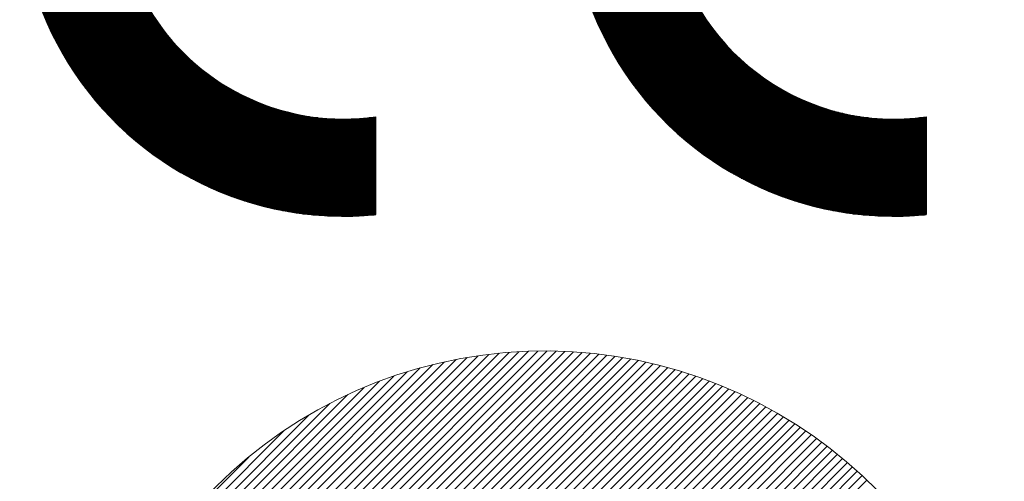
# Model space of a CAD drawing. Header units: millimetres. Extents: x 0 to 1300, y 0 to 891.
# Tile 79 of 124: x 177 to 222, y 783 to 804. Entities that reach past the tile are written whole.
import ezdxf

# ---------------------------------------------------------------- set-up
doc = ezdxf.new("R2010")
doc.units = ezdxf.units.MM
doc.header["$LTSCALE"] = 0.54643
doc.layers.add('NoLayerName_001', color=7, linetype='Continuous')

# ---------------------------------------------------------------- blocks, each defined once
blk = doc.blocks.new('*X158')
at = {"color": 3, "linetype": 'Continuous', "lineweight": 13}
for p, q in [((0.365, 1.369), (7.931, 8.934)), ((0.438, 1.3), (8.07, 8.932)), ((0.511, 1.232), (8.207, 8.928)), ((0.696, 1.841), (7.788, 8.933)), ((0.699, 1.986), (7.643, 8.93)), ((0.706, 2.134), (7.495, 8.923)), ((0.716, 2.285), (7.344, 8.913)), ((0.73, 2.44), (7.189, 8.9)), ((0.747, 2.599), (7.03, 8.882)), ((0.769, 2.762), (6.867, 8.861)), ((0.795, 2.93), (6.699, 8.834)), ((4.929, 5.508), (8.341, 8.92)), ((5.392, 5.83), (8.473, 8.911)), ((5.713, 6.01), (8.603, 8.899)), ((5.981, 6.136), (8.731, 8.886)), ((6.218, 6.232), (8.856, 8.87)), ((6.434, 6.307), (8.98, 8.852)), ((6.635, 6.366), (9.102, 8.832)), ((0.826, 3.103), (6.527, 8.803)), ((0.863, 3.281), (6.348, 8.766)), ((0.906, 3.465), (6.164, 8.723)), ((0.956, 3.657), (5.972, 8.673)), ((6.824, 6.413), (9.222, 8.811)), ((7.003, 6.451), (9.34, 8.788)), ((7.173, 6.48), (9.456, 8.763)), ((7.337, 6.502), (9.571, 8.736)), ((7.494, 6.517), (9.685, 8.708)), ((7.645, 6.528), (9.796, 8.679)), ((1.015, 3.857), (5.772, 8.614)), ((1.083, 4.067), (5.562, 8.546)), ((7.792, 6.533), (9.907, 8.648)), ((7.935, 6.534), (10.015, 8.615)), ((8.073, 6.531), (10.123, 8.581)), ((8.207, 6.524), (10.229, 8.545)), ((1.163, 4.288), (5.341, 8.466)), ((1.257, 4.524), (5.106, 8.372)), ((8.339, 6.514), (10.334, 8.509)), ((8.466, 6.5), (10.437, 8.471)), ((8.591, 6.484), (10.539, 8.431)), ((8.713, 6.464), (10.64, 8.391)), ((1.37, 4.777), (4.852, 8.26)), ((8.832, 6.442), (10.739, 8.349)), ((8.949, 6.417), (10.837, 8.306)), ((9.063, 6.39), (10.935, 8.261)), ((9.175, 6.36), (11.03, 8.216)), ((1.507, 5.056), (4.573, 8.122)), ((9.285, 6.329), (11.125, 8.169)), ((9.392, 6.295), (11.219, 8.121)), ((9.498, 6.259), (11.311, 8.072)), ((1.682, 5.372), (4.257, 7.948)), ((9.601, 6.221), (11.403, 8.022)), ((9.703, 6.181), (11.493, 7.971)), ((9.802, 6.139), (11.582, 7.919)), ((9.9, 6.095), (11.67, 7.865)), ((9.996, 6.05), (11.757, 7.811)), ((1.921, 5.753), (3.877, 7.709)), ((10.09, 6.003), (11.843, 7.755)), ((10.183, 5.954), (11.928, 7.699)), ((10.274, 5.903), (12.012, 7.641)), ((10.363, 5.851), (12.094, 7.583)), ((10.451, 5.797), (12.176, 7.523)), ((10.537, 5.742), (12.257, 7.462)), ((10.621, 5.685), (12.337, 7.401)), ((10.704, 5.626), (12.416, 7.338)), ((2.333, 6.306), (3.323, 7.296)), ((10.785, 5.566), (12.493, 7.274)), ((10.865, 5.505), (12.57, 7.21)), ((10.944, 5.442), (12.646, 7.144)), ((11.02, 5.377), (12.721, 7.078)), ((11.096, 5.311), (12.795, 7.01)), ((11.17, 5.244), (12.867, 6.941))]:
    blk.add_line(p, q, dxfattribs=at)
blk = doc.blocks.new('*X86')
at = {"color": 7, "linetype": 'Continuous', "lineweight": 25}
for p, q in [((0, 2.75), (1.782, 2.75)), ((0.008, 2.733), (1.796, 2.733)), ((0.017, 2.717), (1.81, 2.717)), ((0.025, 2.7), (1.825, 2.7)), ((0.034, 2.683), (1.839, 2.683)), ((0.043, 2.667), (1.854, 2.667)), ((0.052, 2.65), (1.869, 2.65)), ((0.061, 2.633), (1.884, 2.633)), ((0.069, 2.617), (1.899, 2.617)), ((0.079, 2.6), (1.915, 2.6)), ((0.088, 2.583), (1.931, 2.583)), ((0.097, 2.567), (1.947, 2.567)), ((0.106, 2.55), (1.963, 2.55)), ((0.116, 2.533), (1.979, 2.533)), ((0.125, 2.517), (1.996, 2.517)), ((0.135, 2.5), (2.013, 2.5)), ((0.144, 2.483), (2.03, 2.483)), ((0.154, 2.467), (2.047, 2.467)), ((0.164, 2.45), (2.064, 2.45)), ((0.174, 2.433), (2.082, 2.433)), ((0.184, 2.417), (2.1, 2.417)), ((0.194, 2.4), (2.118, 2.4)), ((0.204, 2.383), (2.137, 2.383)), ((0.214, 2.367), (2.156, 2.367)), ((0.224, 2.35), (2.175, 2.35)), ((0.235, 2.333), (2.194, 2.333)), ((0.245, 2.317), (2.214, 2.317)), ((0.256, 2.3), (2.234, 2.3)), ((0.267, 2.283), (2.254, 2.283)), ((0.278, 2.267), (2.275, 2.267)), ((0.288, 2.25), (2.296, 2.25)), ((0.299, 2.233), (2.317, 2.233)), ((0.31, 2.217), (2.338, 2.217)), ((0.322, 2.2), (2.36, 2.2)), ((0.333, 2.183), (2.382, 2.183)), ((0.344, 2.167), (2.405, 2.167)), ((0.356, 2.15), (2.428, 2.15)), ((0.367, 2.133), (2.452, 2.133)), ((0.379, 2.117), (2.475, 2.117)), ((0.391, 2.1), (2.5, 2.1)), ((0.403, 2.083), (2.524, 2.083)), ((0.415, 2.067), (2.55, 2.067)), ((0.427, 2.05), (2.575, 2.05)), ((0.439, 2.033), (2.602, 2.033)), ((0.451, 2.017), (2.628, 2.017)), ((0.464, 2), (2.655, 2)), ((0.476, 1.983), (2.683, 1.983)), ((0.489, 1.967), (2.712, 1.967)), ((0.502, 1.95), (2.741, 1.95)), ((0.514, 1.933), (2.77, 1.933)), ((0.527, 1.917), (2.801, 1.917)), ((0.54, 1.9), (2.832, 1.9)), ((0.554, 1.883), (2.864, 1.883)), ((0.567, 1.867), (2.897, 1.867)), ((0.58, 1.85), (2.93, 1.85)), ((0.594, 1.833), (2.965, 1.833)), ((0.608, 1.817), (3, 1.817)), ((0.621, 1.8), (3.037, 1.8)), ((0.635, 1.783), (3.075, 1.783)), ((0.649, 1.767), (3.114, 1.767)), ((0.663, 1.75), (3.154, 1.75)), ((0.678, 1.733), (3.196, 1.733)), ((0.692, 1.717), (3.24, 1.717)), ((0.707, 1.7), (3.285, 1.7)), ((0.721, 1.683), (3.333, 1.683)), ((0.736, 1.667), (3.382, 1.667)), ((0.751, 1.65), (3.435, 1.65)), ((0.766, 1.633), (3.49, 1.633)), ((0.781, 1.617), (3.55, 1.617)), ((0.797, 1.6), (3.613, 1.6)), ((0.812, 1.583), (3.682, 1.583)), ((0.828, 1.567), (3.759, 1.567)), ((0.843, 1.55), (3.845, 1.55)), ((0.859, 1.533), (3.945, 1.533)), ((0.875, 1.517), (4.071, 1.517)), ((0.892, 1.5), (4.264, 1.5)), ((0.908, 1.483), (4.968, 1.483)), ((0.924, 1.467), (4.968, 1.467)), ((0.941, 1.45), (4.968, 1.45)), ((0.958, 1.433), (4.968, 1.433)), ((0.975, 1.417), (4.968, 1.417)), ((0.992, 1.4), (4.968, 1.4)), ((1.009, 1.383), (4.968, 1.383)), ((4.673, 1.5), (4.968, 1.5)), ((4.866, 1.517), (4.968, 1.517)), ((1.027, 1.367), (4.968, 1.367)), ((1.045, 1.35), (4.968, 1.35)), ((1.062, 1.333), (4.968, 1.333)), ((1.08, 1.317), (4.968, 1.317)), ((1.099, 1.3), (4.968, 1.3)), ((1.117, 1.283), (4.968, 1.283)), ((1.135, 1.267), (4.968, 1.267)), ((1.154, 1.25), (4.968, 1.25)), ((1.173, 1.233), (4.968, 1.233)), ((1.192, 1.217), (4.968, 1.217)), ((1.212, 1.2), (4.968, 1.2)), ((1.231, 1.183), (4.968, 1.183)), ((1.251, 1.167), (4.968, 1.167)), ((1.271, 1.15), (4.968, 1.15)), ((1.291, 1.133), (4.968, 1.133)), ((1.311, 1.117), (4.968, 1.117)), ((1.332, 1.1), (4.968, 1.1)), ((1.353, 1.083), (4.968, 1.083)), ((1.374, 1.067), (4.968, 1.067)), ((1.395, 1.05), (4.968, 1.05)), ((1.416, 1.033), (4.968, 1.033)), ((1.438, 1.017), (4.968, 1.017)), ((1.46, 1), (4.968, 1)), ((1.482, 0.983), (4.968, 0.983)), ((1.505, 0.967), (4.968, 0.967)), ((1.528, 0.95), (4.968, 0.95)), ((1.551, 0.933), (4.968, 0.933)), ((1.574, 0.917), (4.968, 0.917)), ((1.598, 0.9), (4.968, 0.9)), ((1.622, 0.883), (4.968, 0.883)), ((1.646, 0.867), (4.968, 0.867)), ((1.67, 0.85), (4.968, 0.85)), ((1.695, 0.833), (4.968, 0.833)), ((1.72, 0.817), (4.968, 0.817)), ((1.746, 0.8), (4.968, 0.8)), ((1.772, 0.783), (4.968, 0.783)), ((1.798, 0.767), (4.968, 0.767)), ((1.825, 0.75), (4.968, 0.75)), ((1.852, 0.733), (4.968, 0.733)), ((1.879, 0.717), (4.968, 0.717)), ((1.907, 0.7), (4.968, 0.7)), ((1.935, 0.683), (4.968, 0.683)), ((1.963, 0.667), (4.968, 0.667)), ((1.992, 0.65), (4.968, 0.65)), ((2.022, 0.633), (4.968, 0.633)), ((2.052, 0.617), (4.968, 0.617)), ((2.082, 0.6), (4.968, 0.6)), ((2.113, 0.583), (4.968, 0.583)), ((2.145, 0.567), (4.968, 0.567)), ((2.177, 0.55), (4.968, 0.55)), ((2.209, 0.533), (4.968, 0.533)), ((2.243, 0.517), (4.968, 0.517)), ((2.276, 0.5), (4.968, 0.5)), ((2.311, 0.483), (4.968, 0.483)), ((2.346, 0.467), (4.968, 0.467)), ((2.382, 0.45), (4.968, 0.45)), ((2.419, 0.433), (4.968, 0.433)), ((2.456, 0.417), (4.968, 0.417)), ((2.495, 0.4), (4.968, 0.4)), ((2.534, 0.383), (4.968, 0.383)), ((2.574, 0.367), (4.968, 0.367)), ((2.615, 0.35), (4.968, 0.35)), ((2.658, 0.333), (4.968, 0.333)), ((2.701, 0.317), (4.968, 0.317)), ((2.746, 0.3), (4.968, 0.3)), ((2.792, 0.283), (4.968, 0.283)), ((2.84, 0.267), (4.968, 0.267)), ((2.889, 0.25), (4.968, 0.25)), ((2.94, 0.233), (4.968, 0.233)), ((2.993, 0.217), (4.968, 0.217)), ((3.048, 0.2), (4.968, 0.2)), ((3.105, 0.183), (4.968, 0.183)), ((3.166, 0.167), (4.968, 0.167)), ((3.229, 0.15), (4.968, 0.15)), ((3.296, 0.133), (4.968, 0.133)), ((3.367, 0.117), (4.968, 0.117)), ((3.444, 0.1), (4.968, 0.1)), ((3.527, 0.083), (4.968, 0.083)), ((3.619, 0.067), (4.968, 0.067)), ((3.722, 0.05), (4.968, 0.05)), ((3.842, 0.033), (4.968, 0.033)), ((3.993, 0.017), (4.944, 0.017)), ((4.224, 0), (4.713, 0))]:
    blk.add_line(p, q, dxfattribs=at)
blk = doc.blocks.new('*X87')
at = {"color": 7, "linetype": 'Continuous', "lineweight": 25}
for p, q in [((0.027, 2.75), (4.5, 2.75)), ((0.029, 2.767), (4.5, 2.767)), ((0.031, 2.783), (4.5, 2.783)), ((0.014, 2.6), (4.5, 2.6)), ((0.015, 2.617), (4.5, 2.617)), ((0.017, 2.633), (4.5, 2.633)), ((0.018, 2.65), (4.5, 2.65)), ((0.019, 2.667), (4.5, 2.667)), ((0.021, 2.683), (4.5, 2.683)), ((0.022, 2.7), (4.5, 2.7)), ((0.024, 2.717), (4.5, 2.717)), ((0.026, 2.733), (4.5, 2.733)), ((0.004, 2.433), (4.5, 2.433)), ((0.005, 2.45), (4.5, 2.45)), ((0.006, 2.467), (4.5, 2.467)), ((0.007, 2.5), (4.5, 2.5)), ((0.007, 2.483), (4.5, 2.483)), ((0.008, 2.517), (4.5, 2.517)), ((0.009, 2.533), (4.5, 2.533)), ((0.01, 2.55), (4.5, 2.55)), ((0.012, 2.567), (4.5, 2.567)), ((0.013, 2.583), (4.5, 2.583)), ((0, 2.283), (4.5, 2.283)), ((0.001, 2.333), (4.5, 2.333)), ((0.001, 2.317), (4.5, 2.317)), ((0.001, 2.3), (4.5, 2.3)), ((0.002, 2.383), (4.5, 2.383)), ((0.002, 2.367), (4.5, 2.367)), ((0.002, 2.35), (4.5, 2.35)), ((0.003, 2.4), (4.5, 2.4)), ((0.004, 2.417), (4.5, 2.417)), ((0, 2.267), (4.5, 2.267)), ((0, 2.25), (4.5, 2.25)), ((0, 2.233), (4.5, 2.233)), ((0, 2.217), (4.5, 2.217)), ((0, 2.2), (4.5, 2.2)), ((0, 2.183), (4.5, 2.183)), ((0, 2.167), (4.5, 2.167)), ((0.001, 2.15), (4.5, 2.15)), ((0.001, 2.133), (4.5, 2.133)), ((0.001, 2.117), (4.5, 2.117)), ((0.002, 2.1), (4.5, 2.1)), ((0.002, 2.083), (4.5, 2.083)), ((0.003, 2.067), (4.5, 2.067)), ((0.003, 2.05), (4.5, 2.05)), ((0.004, 2.033), (4.5, 2.033)), ((0.004, 2.017), (4.5, 2.017)), ((0.005, 2), (4.5, 2)), ((0.006, 1.983), (4.5, 1.983)), ((0.007, 1.967), (4.5, 1.967)), ((0.008, 1.95), (4.5, 1.95)), ((0.009, 1.933), (4.5, 1.933)), ((0.01, 1.917), (4.5, 1.917)), ((0.011, 1.9), (4.5, 1.9)), ((0.012, 1.883), (4.5, 1.883)), ((0.013, 1.867), (4.5, 1.867)), ((0.014, 1.85), (4.5, 1.85)), ((0.016, 1.833), (4.5, 1.833)), ((0.017, 1.817), (4.5, 1.817)), ((0.018, 1.8), (4.5, 1.8)), ((0.02, 1.783), (4.5, 1.783)), ((0.021, 1.767), (4.5, 1.767)), ((0.023, 1.75), (4.5, 1.75)), ((0.024, 1.733), (4.5, 1.733)), ((0.026, 1.717), (4.5, 1.717)), ((0.028, 1.7), (4.5, 1.7)), ((0.03, 1.683), (4.5, 1.683)), ((0.032, 1.667), (4.5, 1.667)), ((0.033, 1.65), (4.5, 1.65)), ((0.035, 1.633), (4.5, 1.633)), ((0.037, 1.617), (4.5, 1.617)), ((0.04, 1.6), (4.5, 1.6)), ((0.042, 1.583), (4.5, 1.583)), ((0.044, 1.567), (4.5, 1.567)), ((0.046, 1.55), (4.5, 1.55)), ((0.048, 1.533), (4.5, 1.533)), ((0.051, 1.517), (4.5, 1.517)), ((0.053, 1.5), (4.5, 1.5)), ((0.056, 1.483), (4.5, 1.483)), ((0.058, 1.467), (1.584, 1.467)), ((0.061, 1.45), (1.587, 1.45)), ((0.063, 1.433), (1.591, 1.433)), ((0.066, 1.417), (1.595, 1.417)), ((0.069, 1.4), (1.599, 1.4)), ((0.072, 1.383), (1.603, 1.383)), ((0.075, 1.367), (1.607, 1.367)), ((0.078, 1.35), (1.612, 1.35)), ((0.081, 1.333), (1.616, 1.333)), ((0.084, 1.317), (1.621, 1.317)), ((0.087, 1.3), (1.625, 1.3)), ((0.09, 1.283), (1.63, 1.283)), ((0.093, 1.267), (1.634, 1.267)), ((0.096, 1.25), (1.639, 1.25)), ((0.1, 1.233), (1.644, 1.233)), ((0.103, 1.217), (1.649, 1.217)), ((0.107, 1.2), (1.654, 1.2)), ((0.11, 1.183), (1.659, 1.183)), ((0.114, 1.167), (1.665, 1.167)), ((0.117, 1.15), (1.67, 1.15)), ((0.121, 1.133), (1.675, 1.133)), ((0.125, 1.117), (1.681, 1.117)), ((0.129, 1.1), (1.687, 1.1)), ((0.133, 1.083), (1.692, 1.083)), ((0.137, 1.067), (1.698, 1.067)), ((0.141, 1.05), (1.704, 1.05)), ((0.145, 1.033), (1.71, 1.033)), ((0.149, 1.017), (1.716, 1.017)), ((0.153, 1), (1.722, 1)), ((0.157, 0.983), (1.729, 0.983)), ((0.162, 0.967), (1.735, 0.967)), ((0.166, 0.95), (1.741, 0.95)), ((0.17, 0.933), (1.748, 0.933)), ((0.175, 0.917), (1.755, 0.917)), ((0.179, 0.9), (1.761, 0.9)), ((0.184, 0.883), (1.768, 0.883)), ((0.189, 0.867), (1.775, 0.867)), ((0.193, 0.85), (1.782, 0.85)), ((0.198, 0.833), (1.79, 0.833)), ((0.203, 0.817), (1.797, 0.817)), ((0.208, 0.8), (1.804, 0.8)), ((0.213, 0.783), (1.812, 0.783)), ((0.218, 0.767), (1.819, 0.767)), ((0.223, 0.75), (1.827, 0.75)), ((0.228, 0.733), (1.835, 0.733)), ((0.234, 0.717), (1.843, 0.717)), ((0.239, 0.7), (1.851, 0.7)), ((0.244, 0.683), (1.859, 0.683)), ((0.25, 0.667), (1.867, 0.667)), ((0.255, 0.65), (1.876, 0.65)), ((0.261, 0.633), (1.884, 0.633)), ((0.267, 0.617), (1.893, 0.617)), ((0.272, 0.6), (1.901, 0.6)), ((0.278, 0.583), (1.91, 0.583)), ((0.284, 0.567), (1.919, 0.567)), ((0.29, 0.55), (1.928, 0.55)), ((0.296, 0.533), (1.937, 0.533)), ((0.302, 0.517), (1.947, 0.517)), ((0.308, 0.5), (1.956, 0.5)), ((0.314, 0.483), (1.965, 0.483)), ((0.32, 0.467), (1.975, 0.467)), ((0.327, 0.45), (1.985, 0.45)), ((0.333, 0.433), (1.995, 0.433)), ((0.339, 0.417), (2.005, 0.417)), ((0.346, 0.4), (2.015, 0.4)), ((0.352, 0.383), (2.025, 0.383)), ((0.359, 0.367), (2.036, 0.367)), ((0.366, 0.35), (2.046, 0.35)), ((0.373, 0.333), (2.057, 0.333)), ((0.379, 0.317), (2.068, 0.317)), ((0.386, 0.3), (2.078, 0.3)), ((0.393, 0.283), (2.09, 0.283)), ((0.4, 0.267), (2.101, 0.267)), ((0.408, 0.25), (2.112, 0.25)), ((0.415, 0.233), (2.124, 0.233)), ((0.422, 0.217), (2.135, 0.217)), ((0.429, 0.2), (2.147, 0.2)), ((0.437, 0.183), (2.159, 0.183)), ((0.444, 0.167), (2.171, 0.167)), ((0.452, 0.15), (2.183, 0.15)), ((0.46, 0.133), (2.196, 0.133)), ((0.467, 0.117), (2.208, 0.117)), ((0.475, 0.1), (2.221, 0.1)), ((0.483, 0.083), (2.234, 0.083)), ((0.491, 0.067), (2.247, 0.067)), ((0.499, 0.05), (2.26, 0.05)), ((0.507, 0.033), (2.273, 0.033)), ((0.515, 0.017), (2.287, 0.017)), ((0.524, 0), (2.3, 0))]:
    blk.add_line(p, q, dxfattribs=at)
blk = doc.blocks.new('*X88')
at = {"color": 7, "linetype": 'Continuous', "lineweight": 25}
for p, q in [((0, 2.75), (1.782, 2.75)), ((0.008, 2.733), (1.796, 2.733)), ((0.017, 2.717), (1.81, 2.717)), ((0.025, 2.7), (1.825, 2.7)), ((0.034, 2.683), (1.839, 2.683)), ((0.043, 2.667), (1.854, 2.667)), ((0.052, 2.65), (1.869, 2.65)), ((0.061, 2.633), (1.884, 2.633)), ((0.069, 2.617), (1.899, 2.617)), ((0.079, 2.6), (1.915, 2.6)), ((0.088, 2.583), (1.931, 2.583)), ((0.097, 2.567), (1.947, 2.567)), ((0.106, 2.55), (1.963, 2.55)), ((0.116, 2.533), (1.979, 2.533)), ((0.125, 2.517), (1.996, 2.517)), ((0.135, 2.5), (2.013, 2.5)), ((0.144, 2.483), (2.03, 2.483)), ((0.154, 2.467), (2.047, 2.467)), ((0.164, 2.45), (2.064, 2.45)), ((0.174, 2.433), (2.082, 2.433)), ((0.184, 2.417), (2.1, 2.417)), ((0.194, 2.4), (2.118, 2.4)), ((0.204, 2.383), (2.137, 2.383)), ((0.214, 2.367), (2.156, 2.367)), ((0.224, 2.35), (2.175, 2.35)), ((0.235, 2.333), (2.194, 2.333)), ((0.245, 2.317), (2.214, 2.317)), ((0.256, 2.3), (2.234, 2.3)), ((0.267, 2.283), (2.254, 2.283)), ((0.278, 2.267), (2.275, 2.267)), ((0.288, 2.25), (2.296, 2.25)), ((0.299, 2.233), (2.317, 2.233)), ((0.31, 2.217), (2.338, 2.217)), ((0.322, 2.2), (2.36, 2.2)), ((0.333, 2.183), (2.382, 2.183)), ((0.344, 2.167), (2.405, 2.167)), ((0.356, 2.15), (2.428, 2.15)), ((0.367, 2.133), (2.452, 2.133)), ((0.379, 2.117), (2.475, 2.117)), ((0.391, 2.1), (2.5, 2.1)), ((0.403, 2.083), (2.524, 2.083)), ((0.415, 2.067), (2.55, 2.067)), ((0.427, 2.05), (2.575, 2.05)), ((0.439, 2.033), (2.602, 2.033)), ((0.451, 2.017), (2.628, 2.017)), ((0.464, 2), (2.655, 2)), ((0.476, 1.983), (2.683, 1.983)), ((0.489, 1.967), (2.712, 1.967)), ((0.502, 1.95), (2.741, 1.95)), ((0.514, 1.933), (2.77, 1.933)), ((0.527, 1.917), (2.801, 1.917)), ((0.54, 1.9), (2.832, 1.9)), ((0.554, 1.883), (2.864, 1.883)), ((0.567, 1.867), (2.897, 1.867)), ((0.58, 1.85), (2.93, 1.85)), ((0.594, 1.833), (2.965, 1.833)), ((0.608, 1.817), (3, 1.817)), ((0.621, 1.8), (3.037, 1.8)), ((0.635, 1.783), (3.075, 1.783)), ((0.649, 1.767), (3.114, 1.767)), ((0.663, 1.75), (3.154, 1.75)), ((0.678, 1.733), (3.196, 1.733)), ((0.692, 1.717), (3.24, 1.717)), ((0.707, 1.7), (3.285, 1.7)), ((0.721, 1.683), (3.333, 1.683)), ((0.736, 1.667), (3.382, 1.667)), ((0.751, 1.65), (3.435, 1.65)), ((0.766, 1.633), (3.49, 1.633)), ((0.781, 1.617), (3.55, 1.617)), ((0.797, 1.6), (3.613, 1.6)), ((0.812, 1.583), (3.682, 1.583)), ((0.828, 1.567), (3.759, 1.567)), ((0.843, 1.55), (3.845, 1.55)), ((0.859, 1.533), (3.945, 1.533)), ((0.875, 1.517), (4.071, 1.517)), ((0.892, 1.5), (4.264, 1.5)), ((0.908, 1.483), (4.968, 1.483)), ((0.924, 1.467), (4.968, 1.467)), ((0.941, 1.45), (4.968, 1.45)), ((0.958, 1.433), (4.968, 1.433)), ((0.975, 1.417), (4.968, 1.417)), ((0.992, 1.4), (4.968, 1.4)), ((1.009, 1.383), (4.968, 1.383)), ((4.673, 1.5), (4.968, 1.5)), ((4.866, 1.517), (4.968, 1.517)), ((1.027, 1.367), (4.968, 1.367)), ((1.045, 1.35), (4.968, 1.35)), ((1.062, 1.333), (4.968, 1.333)), ((1.08, 1.317), (4.968, 1.317)), ((1.099, 1.3), (4.968, 1.3)), ((1.117, 1.283), (4.968, 1.283)), ((1.135, 1.267), (4.968, 1.267)), ((1.154, 1.25), (4.968, 1.25)), ((1.173, 1.233), (4.968, 1.233)), ((1.192, 1.217), (4.968, 1.217)), ((1.212, 1.2), (4.968, 1.2)), ((1.231, 1.183), (4.968, 1.183)), ((1.251, 1.167), (4.968, 1.167)), ((1.271, 1.15), (4.968, 1.15)), ((1.291, 1.133), (4.968, 1.133)), ((1.311, 1.117), (4.968, 1.117)), ((1.332, 1.1), (4.968, 1.1)), ((1.353, 1.083), (4.968, 1.083)), ((1.374, 1.067), (4.968, 1.067)), ((1.395, 1.05), (4.968, 1.05)), ((1.416, 1.033), (4.968, 1.033)), ((1.438, 1.017), (4.968, 1.017)), ((1.46, 1), (4.968, 1)), ((1.482, 0.983), (4.968, 0.983)), ((1.505, 0.967), (4.968, 0.967)), ((1.528, 0.95), (4.968, 0.95)), ((1.551, 0.933), (4.968, 0.933)), ((1.574, 0.917), (4.968, 0.917)), ((1.598, 0.9), (4.968, 0.9)), ((1.622, 0.883), (4.968, 0.883)), ((1.646, 0.867), (4.968, 0.867)), ((1.67, 0.85), (4.968, 0.85)), ((1.695, 0.833), (4.968, 0.833)), ((1.72, 0.817), (4.968, 0.817)), ((1.746, 0.8), (4.968, 0.8)), ((1.772, 0.783), (4.968, 0.783)), ((1.798, 0.767), (4.968, 0.767)), ((1.825, 0.75), (4.968, 0.75)), ((1.852, 0.733), (4.968, 0.733)), ((1.879, 0.717), (4.968, 0.717)), ((1.907, 0.7), (4.968, 0.7)), ((1.935, 0.683), (4.968, 0.683)), ((1.963, 0.667), (4.968, 0.667)), ((1.992, 0.65), (4.968, 0.65)), ((2.022, 0.633), (4.968, 0.633)), ((2.052, 0.617), (4.968, 0.617)), ((2.082, 0.6), (4.968, 0.6)), ((2.113, 0.583), (4.968, 0.583)), ((2.145, 0.567), (4.968, 0.567)), ((2.177, 0.55), (4.968, 0.55)), ((2.209, 0.533), (4.968, 0.533)), ((2.243, 0.517), (4.968, 0.517)), ((2.276, 0.5), (4.968, 0.5)), ((2.311, 0.483), (4.968, 0.483)), ((2.346, 0.467), (4.968, 0.467)), ((2.382, 0.45), (4.968, 0.45)), ((2.419, 0.433), (4.968, 0.433)), ((2.456, 0.417), (4.968, 0.417)), ((2.495, 0.4), (4.968, 0.4)), ((2.534, 0.383), (4.968, 0.383)), ((2.574, 0.367), (4.968, 0.367)), ((2.615, 0.35), (4.968, 0.35)), ((2.658, 0.333), (4.968, 0.333)), ((2.701, 0.317), (4.968, 0.317)), ((2.746, 0.3), (4.968, 0.3)), ((2.792, 0.283), (4.968, 0.283)), ((2.84, 0.267), (4.968, 0.267)), ((2.889, 0.25), (4.968, 0.25)), ((2.94, 0.233), (4.968, 0.233)), ((2.993, 0.217), (4.968, 0.217)), ((3.048, 0.2), (4.968, 0.2)), ((3.105, 0.183), (4.968, 0.183)), ((3.166, 0.167), (4.968, 0.167)), ((3.229, 0.15), (4.968, 0.15)), ((3.296, 0.133), (4.968, 0.133)), ((3.367, 0.117), (4.968, 0.117)), ((3.444, 0.1), (4.968, 0.1)), ((3.527, 0.083), (4.968, 0.083)), ((3.619, 0.067), (4.968, 0.067)), ((3.722, 0.05), (4.968, 0.05)), ((3.842, 0.033), (4.968, 0.033)), ((3.993, 0.017), (4.944, 0.017)), ((4.224, 0), (4.713, 0))]:
    blk.add_line(p, q, dxfattribs=at)
blk = doc.blocks.new('*X89')
at = {"color": 7, "linetype": 'Continuous', "lineweight": 25}
for p, q in [((0.027, 2.75), (1.539, 2.75)), ((0.029, 2.767), (1.542, 2.767)), ((0.031, 2.783), (1.544, 2.783)), ((0.014, 2.6), (1.52, 2.6)), ((0.015, 2.617), (1.522, 2.617)), ((0.017, 2.633), (1.524, 2.633)), ((0.018, 2.65), (1.526, 2.65)), ((0.019, 2.667), (1.528, 2.667)), ((0.021, 2.683), (1.53, 2.683)), ((0.022, 2.7), (1.532, 2.7)), ((0.024, 2.717), (1.534, 2.717)), ((0.026, 2.733), (1.537, 2.733)), ((0.004, 2.433), (1.506, 2.433)), ((0.005, 2.45), (1.507, 2.45)), ((0.006, 2.467), (1.508, 2.467)), ((0.007, 2.5), (1.511, 2.5)), ((0.007, 2.483), (1.509, 2.483)), ((0.008, 2.517), (1.512, 2.517)), ((0.009, 2.533), (1.513, 2.533)), ((0.01, 2.55), (1.515, 2.55)), ((0.012, 2.567), (1.516, 2.567)), ((0.013, 2.583), (1.518, 2.583)), ((0, 2.283), (1.5, 2.283)), ((0.001, 2.333), (1.502, 2.333)), ((0.001, 2.317), (1.501, 2.317)), ((0.001, 2.3), (1.501, 2.3)), ((0.002, 2.383), (1.503, 2.383)), ((0.002, 2.367), (1.503, 2.367)), ((0.002, 2.35), (1.502, 2.35)), ((0.003, 2.4), (1.504, 2.4)), ((0.004, 2.417), (1.505, 2.417)), ((0, 2.267), (1.5, 2.267)), ((0, 2.25), (1.5, 2.25)), ((0, 2.233), (1.5, 2.233)), ((0, 2.217), (1.5, 2.217)), ((0, 2.2), (1.5, 2.2)), ((0, 2.183), (1.5, 2.183)), ((0, 2.167), (1.501, 2.167)), ((0.001, 2.15), (1.501, 2.15)), ((0.001, 2.133), (1.501, 2.133)), ((0.001, 2.117), (1.502, 2.117)), ((0.002, 2.1), (1.502, 2.1)), ((0.002, 2.083), (1.503, 2.083)), ((0.003, 2.067), (1.504, 2.067)), ((0.003, 2.05), (1.504, 2.05)), ((0.004, 2.033), (1.505, 2.033)), ((0.004, 2.017), (1.506, 2.017)), ((0.005, 2), (1.507, 2)), ((0.006, 1.983), (1.509, 1.983)), ((0.007, 1.967), (1.51, 1.967)), ((0.008, 1.95), (1.511, 1.95)), ((0.009, 1.933), (1.512, 1.933)), ((0.01, 1.917), (1.514, 1.917)), ((0.011, 1.9), (1.515, 1.9)), ((0.012, 1.883), (1.517, 1.883)), ((0.013, 1.867), (1.519, 1.867)), ((0.014, 1.85), (1.52, 1.85)), ((0.016, 1.833), (1.522, 1.833)), ((0.017, 1.817), (1.524, 1.817)), ((0.018, 1.8), (1.526, 1.8)), ((0.02, 1.783), (1.528, 1.783)), ((0.021, 1.767), (1.53, 1.767)), ((0.023, 1.75), (1.533, 1.75)), ((0.024, 1.733), (1.535, 1.733)), ((0.026, 1.717), (1.537, 1.717)), ((0.028, 1.7), (1.54, 1.7)), ((0.03, 1.683), (1.543, 1.683)), ((0.032, 1.667), (1.545, 1.667)), ((0.033, 1.65), (1.548, 1.65)), ((0.035, 1.633), (1.551, 1.633)), ((0.037, 1.617), (1.554, 1.617)), ((0.04, 1.6), (1.557, 1.6)), ((0.042, 1.583), (1.56, 1.583)), ((0.044, 1.567), (1.563, 1.567)), ((0.046, 1.55), (1.566, 1.55)), ((0.048, 1.533), (1.569, 1.533)), ((0.051, 1.517), (1.573, 1.517)), ((0.053, 1.5), (1.576, 1.5)), ((0.056, 1.483), (1.58, 1.483)), ((0.058, 1.467), (1.584, 1.467)), ((0.061, 1.45), (1.587, 1.45)), ((0.063, 1.433), (1.591, 1.433)), ((0.066, 1.417), (1.595, 1.417)), ((0.069, 1.4), (1.599, 1.4)), ((0.072, 1.383), (1.603, 1.383)), ((0.075, 1.367), (1.607, 1.367)), ((0.078, 1.35), (1.612, 1.35)), ((0.081, 1.333), (1.616, 1.333)), ((0.084, 1.317), (1.621, 1.317)), ((0.087, 1.3), (1.625, 1.3)), ((0.09, 1.283), (1.63, 1.283)), ((0.093, 1.267), (1.634, 1.267)), ((0.096, 1.25), (1.639, 1.25)), ((0.1, 1.233), (1.644, 1.233)), ((0.103, 1.217), (1.649, 1.217)), ((0.107, 1.2), (1.654, 1.2)), ((0.11, 1.183), (1.659, 1.183)), ((0.114, 1.167), (1.665, 1.167)), ((0.117, 1.15), (1.67, 1.15)), ((0.121, 1.133), (1.675, 1.133)), ((0.125, 1.117), (1.681, 1.117)), ((0.129, 1.1), (1.687, 1.1)), ((0.133, 1.083), (1.692, 1.083)), ((0.137, 1.067), (1.698, 1.067)), ((0.141, 1.05), (1.704, 1.05)), ((0.145, 1.033), (1.71, 1.033)), ((0.149, 1.017), (1.716, 1.017)), ((0.153, 1), (1.722, 1)), ((0.157, 0.983), (1.729, 0.983)), ((0.162, 0.967), (1.735, 0.967)), ((0.166, 0.95), (1.741, 0.95)), ((0.17, 0.933), (1.748, 0.933)), ((0.175, 0.917), (1.755, 0.917)), ((0.179, 0.9), (1.761, 0.9)), ((0.184, 0.883), (1.768, 0.883)), ((0.189, 0.867), (1.775, 0.867)), ((0.193, 0.85), (1.782, 0.85)), ((0.198, 0.833), (1.79, 0.833)), ((0.203, 0.817), (1.797, 0.817)), ((0.208, 0.8), (1.804, 0.8)), ((0.213, 0.783), (1.812, 0.783)), ((0.218, 0.767), (1.819, 0.767)), ((0.223, 0.75), (1.827, 0.75)), ((0.228, 0.733), (1.835, 0.733)), ((0.234, 0.717), (1.843, 0.717)), ((0.239, 0.7), (1.851, 0.7)), ((0.244, 0.683), (1.859, 0.683)), ((0.25, 0.667), (1.867, 0.667)), ((0.255, 0.65), (1.876, 0.65)), ((0.261, 0.633), (1.884, 0.633)), ((0.267, 0.617), (1.893, 0.617)), ((0.272, 0.6), (1.901, 0.6)), ((0.278, 0.583), (1.91, 0.583)), ((0.284, 0.567), (1.919, 0.567)), ((0.29, 0.55), (1.928, 0.55)), ((0.296, 0.533), (1.937, 0.533)), ((0.302, 0.517), (1.947, 0.517)), ((0.308, 0.5), (1.956, 0.5)), ((0.314, 0.483), (1.965, 0.483)), ((0.32, 0.467), (1.975, 0.467)), ((0.327, 0.45), (1.985, 0.45)), ((0.333, 0.433), (1.995, 0.433)), ((0.339, 0.417), (2.005, 0.417)), ((0.346, 0.4), (2.015, 0.4)), ((0.352, 0.383), (2.025, 0.383)), ((0.359, 0.367), (2.036, 0.367)), ((0.366, 0.35), (2.046, 0.35)), ((0.373, 0.333), (2.057, 0.333)), ((0.379, 0.317), (2.068, 0.317)), ((0.386, 0.3), (2.078, 0.3)), ((0.393, 0.283), (2.09, 0.283)), ((0.4, 0.267), (2.101, 0.267)), ((0.408, 0.25), (2.112, 0.25)), ((0.415, 0.233), (2.124, 0.233)), ((0.422, 0.217), (2.135, 0.217)), ((0.429, 0.2), (2.147, 0.2)), ((0.437, 0.183), (2.159, 0.183)), ((0.444, 0.167), (2.171, 0.167)), ((0.452, 0.15), (2.183, 0.15)), ((0.46, 0.133), (2.196, 0.133)), ((0.467, 0.117), (2.208, 0.117)), ((0.475, 0.1), (2.221, 0.1)), ((0.483, 0.083), (2.234, 0.083)), ((0.491, 0.067), (2.247, 0.067)), ((0.499, 0.05), (2.26, 0.05)), ((0.507, 0.033), (2.273, 0.033)), ((0.515, 0.017), (2.287, 0.017)), ((0.524, 0), (2.3, 0))]:
    blk.add_line(p, q, dxfattribs=at)
blk = doc.blocks.new('JZB_0007')
at = {"layer": 'NoLayerName_001', "color": 7, "linetype": 'Continuous', "lineweight": 25}
for p, q in [((5.5, 0.025), (5.5, 1.536)), ((14, 1.536), (14, 0.025))]:
    blk.add_line(p, q, dxfattribs=at)
for centre, radius, start, end in [((5, 5), 5, 84.2608, 275.7392), ((13.5, 5), 5, 84.2608, 275.7392), ((5, 5), 3.5, 81.7868, 278.2132), ((13.5, 5), 3.5, 192.3736, 278.2132)]:
    blk.add_arc(centre, radius, start, end, dxfattribs=at)
for name, p in [('*X89', (0, 2.773)), ('*X87', (8.5, 2.773)), ('*X88', (0.532, 0.006)), ('*X86', (9.032, 0.006))]:
    blk.add_blockref(name, p)

msp = doc.modelspace()

# ---------------------------------------------------------------- linework, layer by layer
at = {"layer": 'NoLayerName_001', "color": 7, "linetype": 'Continuous', "lineweight": 13}
msp.add_arc((200.9186, 767.0407), 21.6, 9.67129, 180, dxfattribs=at)
msp.add_arc((200.9186, 767.0407), 21.6, 9.67129, 180, dxfattribs=at)
msp.add_arc((200.9186, 767.0407), 21.6, 9.67129, 180, dxfattribs=at)
msp.add_arc((200.9186, 767.0407), 21.6, 9.67129, 180, dxfattribs=at)

# ---------------------------------------------------------------- block references
at = {"layer": 'NoLayerName_001', "xscale": 3, "yscale": 3, "zscale": 3}
for name, p in [('JZB_0007', (176.59, 794.886)), ('*X158', (177.2339, 761.8379))]:
    msp.add_blockref(name, p, dxfattribs=at)

doc.saveas('drawing.dxf')
